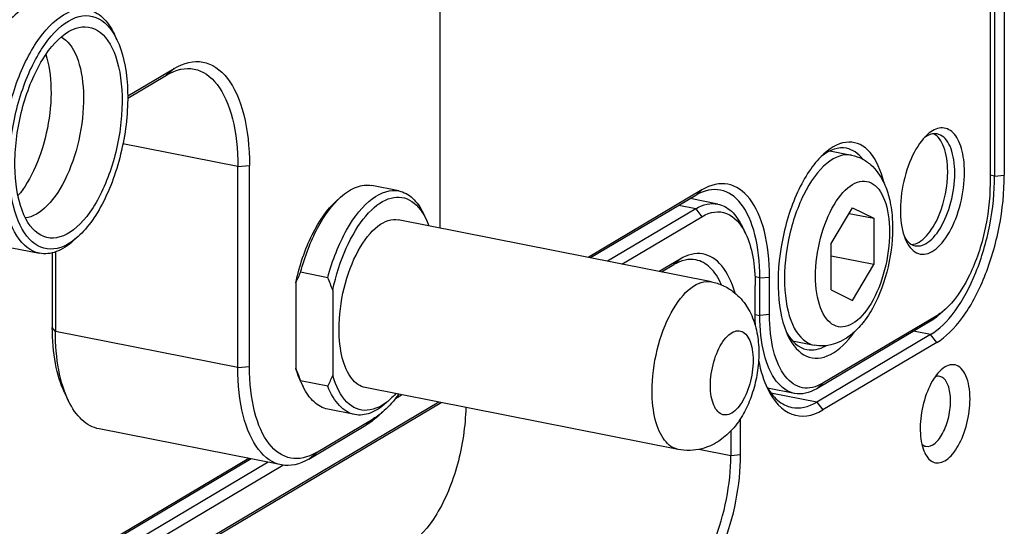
# Model space of a CAD drawing. Extents: x -401 to 590, y -380 to 320.
# Tile 31 of 54: x 487.04 to 504.33, y -15.35 to -6.46. Entities that reach past the tile are written whole.
import ezdxf

# ---------------------------------------------------------------- set-up
doc = ezdxf.new("R2010")
doc.units = 0
doc.layers.get('0').update_dxf_attribs({"linetype": 'CONTINUOUS'})
doc.layers.add('1', color=7, linetype='CONTINUOUS')

# ---------------------------------------------------------------- blocks, each defined once
blk = doc.blocks.new('E6980-24120__1', base_point=(776.55, -282.69))
at = {"color": 7, "linetype": 'CONTINUOUS'}
for p, q in [((1008.668, 52.949), (1008.668, -18.374)), ((1008.326, 52.917), (1008.326, -18.405)), ((998.601, -19.386), (997.634, -19.195)), ((997.826, -19.551), (994.719, -21.392)), ((995.233, -21.493), (998.043, -19.829)), ((999.578, -20.42), (999.463, -20.181)), ((997.273, -21.319), (996.542, -21.751)), ((996.623, -21.767), (997.056, -21.511)), ((999.918, -23.557), (999.918, -22.242)), ((1006.076, -23.967), (1002.076, -26.336)), ((1006.293, -24.244), (1002.293, -26.614)), ((987.278, -26.206), (987.49, -26.08)), ((988.799, -26.338), (951.542, -48.409)), ((951.623, -48.425), (988.88, -26.354)), ((999.398, -28.188), (999.398, -26.917)), ((999.056, -27.355), (999.056, -28.219)), ((982.8, -28.452), (949.719, -48.049)), ((950.233, -48.151), (983.316, -28.553))]:
    blk.add_line(p, q, dxfattribs=at)
at = {"color": 3, "linetype": 'CONTINUOUS'}
for p, q in [((1008.326, -18.405), (1008.168, -18.374)), ((1008.326, -18.405), (1008.668, -18.374)), ((997.826, -19.551), (997.231, -19.434)), ((997.826, -19.551), (998.043, -19.829)), ((997.273, -21.319), (997.056, -21.511)), ((1006.076, -23.967), (1005.481, -23.849)), ((1006.293, -24.244), (1006.076, -23.967)), ((1002.076, -26.336), (1000.469, -26.019)), ((1002.076, -26.336), (1002.293, -26.614)), ((999.056, -28.219), (997.934, -27.998)), ((999.398, -28.188), (999.056, -28.219))]:
    blk.add_line(p, q, dxfattribs=at)
at = {"color": 7, "linetype": 'CONTINUOUS'}
for points, knots in [([(1006.076, -23.967), (1006.372, -23.792), (1006.664, -23.509), (1007.21, -22.761), (1007.458, -22.302), (1007.876, -21.269), (1008.042, -20.705), (1008.268, -19.545), (1008.326, -18.961), (1008.326, -18.405)], [0, 0, 0, 0, 1, 1, 2, 2, 3, 3, 4, 4, 4, 4]), ([(1006.293, -24.244), (1006.604, -24.06), (1006.913, -23.761), (1007.49, -22.971), (1007.751, -22.487), (1008.192, -21.397), (1008.367, -20.801), (1008.606, -19.577), (1008.668, -18.96), (1008.668, -18.374)], [0, 0, 0, 0, 1, 1, 2, 2, 3, 3, 4, 4, 4, 4]), ([(998.043, -19.829), (998.344, -19.65), (998.64, -19.611), (999.175, -19.817), (999.405, -20.059), (999.578, -20.42)], [0, 0, 0, 0, 1, 1, 2, 2, 2, 2]), ([(998.601, -19.386), (998.774, -19.42), (998.935, -19.505), (999.227, -19.775), (999.356, -19.957), (999.463, -20.181)], [0, 0, 0, 0, 1, 1, 2, 2, 2, 2]), ([(999.578, -20.42), (999.688, -20.649), (999.773, -20.923), (999.888, -21.542), (999.918, -21.882), (999.918, -22.242)], [0, 0, 0, 0, 1, 1, 2, 2, 2, 2]), ([(999.207, -22.513), (999.095, -22.116), (998.937, -21.791), (998.545, -21.319), (998.315, -21.178), (997.812, -21.096), (997.543, -21.158), (997.273, -21.319)], [0, 0, 0, 0, 1, 1, 2, 2, 3, 3, 3, 3]), ([(998.731, -22.222), (998.622, -21.974), (998.489, -21.773), (998.184, -21.475), (998.014, -21.381), (997.831, -21.345)], [0, 0, 0, 0, 1, 1, 2, 2, 2, 2]), ([(1006.445, -25.21), (1006.299, -25.341), (1006.162, -25.537), (1005.929, -26.019), (1005.838, -26.298), (1005.724, -26.879), (1005.702, -27.171), (1005.733, -27.706), (1005.786, -27.939), (1005.871, -28.117)], [0, 0, 0, 0, 1, 1, 2, 2, 3, 3, 4, 4, 4, 4]), ([(1007.463, -26.229), (1007.463, -25.91), (1007.413, -25.627), (1007.228, -25.203), (1007.095, -25.07), (1006.785, -24.997), (1006.613, -25.058), (1006.445, -25.21)], [0, 0, 0, 0, 1, 1, 2, 2, 3, 3, 3, 3]), ([(1005.912, -27.889), (1006.014, -27.909), (1006.124, -27.872), (1006.342, -27.691), (1006.445, -27.55), (1006.62, -27.198), (1006.688, -26.991), (1006.773, -26.561), (1006.788, -26.344), (1006.761, -25.951), (1006.719, -25.782), (1006.586, -25.532), (1006.498, -25.456), (1006.397, -25.436)], [0, 0, 0, 0, 1, 1, 2, 2, 3, 3, 4, 4, 5, 5, 6, 6, 6, 6]), ([(1000.292, -25.741), (1000.411, -25.961), (1000.548, -26.139), (1000.856, -26.402), (1001.025, -26.487), (1001.204, -26.523)], [0, 0, 0, 0, 1, 1, 2, 2, 2, 2]), ([(1000.348, -25.865), (1000.567, -26.323), (1000.858, -26.629), (1001.535, -26.89), (1001.911, -26.84), (1002.293, -26.614)], [0, 0, 0, 0, 1, 1, 2, 2, 2, 2]), ([(1005.871, -28.117), (1005.956, -28.294), (1006.071, -28.41), (1006.338, -28.496), (1006.486, -28.465), (1006.782, -28.26), (1006.926, -28.09), (1007.177, -27.645), (1007.281, -27.378), (1007.425, -26.805), (1007.463, -26.508), (1007.463, -26.229)], [0, 0, 0, 0, 1, 1, 2, 2, 3, 3, 4, 4, 5, 5, 5, 5]), ([(989.745, -26.525), (989.732, -27.176), (989.631, -27.862), (989.274, -29.172), (989.023, -29.774), (988.425, -30.757), (988.089, -31.122), (987.746, -31.325)], [0, 0, 0, 0, 1, 1, 2, 2, 3, 3, 3, 3]), ([(997.056, -33.163), (997.319, -33.007), (997.579, -32.756), (998.064, -32.091), (998.285, -31.683), (998.656, -30.765), (998.803, -30.264), (999.004, -29.232), (999.056, -28.713), (999.056, -28.219)], [0, 0, 0, 0, 1, 1, 2, 2, 3, 3, 4, 4, 4, 4]), ([(997.273, -33.441), (997.552, -33.275), (997.828, -33.008), (998.344, -32.301), (998.578, -31.868), (998.972, -30.893), (999.129, -30.36), (999.343, -29.264), (999.398, -28.713), (999.398, -28.188)], [0, 0, 0, 0, 1, 1, 2, 2, 3, 3, 4, 4, 4, 4])]:
    blk.add_open_spline(points, degree=3, knots=knots, dxfattribs=at)
for points in [[(997.826, -19.551), (998.092, -19.393), (998.356, -19.337), (998.601, -19.386)], [(997.831, -21.345), (997.586, -21.297), (997.322, -21.353), (997.056, -21.511)], [(999.918, -23.557), (999.918, -23.591), (999.918, -23.625), (999.918, -23.659)], [(1000.034, -24.872), (1000.107, -25.249), (1000.213, -25.584), (1000.348, -25.865)], [(1006.397, -25.436), (1006.346, -25.426), (1006.292, -25.43), (1006.237, -25.449)], [(1001.204, -26.523), (1001.48, -26.577), (1001.777, -26.514), (1002.076, -26.336)], [(1005.769, -27.816), (1005.813, -27.854), (1005.861, -27.879), (1005.912, -27.889)]]:
    blk.add_open_spline(points, degree=3, dxfattribs=at)
blk = doc.blocks.new('E6980-64120__65', base_point=(756.783, -282.69))
blk.add_blockref('E6980-24120__1', (776.55, -282.69))
blk = doc.blocks.new('PLATE_24160__67', base_point=(864.218, -106.469))
at = {"color": 7, "linetype": 'CONTINUOUS'}
for p, q in [((1008.168, 52.652), (1008.168, -18.67)), ((998.043, -18.889), (994.043, -21.258)), ((997.826, -19.081), (994.124, -21.274)), ((1000.076, -23.293), (1000.076, -21.977)), ((1000.418, -23.261), (1000.418, -21.946)), ((1006.598, -23.077), (1006.401, -23.254)), ((1006.076, -23.497), (1002.076, -25.867)), ((1006.293, -23.305), (1002.293, -25.674)), ((1001.301, -26.032), (1000.351, -25.844)), ((982.125, -28.319), (949.043, -47.916)), ((982.206, -28.335), (949.124, -47.932))]:
    blk.add_line(p, q, dxfattribs=at)
at = {"color": 3, "linetype": 'CONTINUOUS'}
for p, q in [((997.826, -19.081), (998.043, -18.889)), ((1000.076, -21.977), (999.911, -21.944)), ((1000.076, -21.977), (1000.418, -21.946)), ((999.918, -23.261), (1000.076, -23.293)), ((1000.418, -23.261), (1000.076, -23.293)), ((1006.293, -23.305), (1006.076, -23.497)), ((1002.076, -25.867), (1002.293, -25.674))]:
    blk.add_line(p, q, dxfattribs=at)
at = {"color": 7, "linetype": 'CONTINUOUS'}
for points, knots in [([(1005.539, -20.849), (1005.7, -20.881), (1005.877, -20.822), (1006.226, -20.533), (1006.391, -20.308), (1006.671, -19.744), (1006.78, -19.414), (1006.916, -18.725), (1006.94, -18.378), (1006.896, -17.75), (1006.829, -17.479), (1006.616, -17.079), (1006.475, -16.957), (1006.313, -16.925)], [0, 0, 0, 0, 1, 1, 2, 2, 3, 3, 4, 4, 5, 5, 6, 6, 6, 6]), ([(1007.268, -18.264), (1007.268, -17.957), (1007.232, -17.675), (1007.095, -17.199), (1006.995, -17.012), (1006.746, -16.762), (1006.6, -16.703), (1006.285, -16.726), (1006.121, -16.807), (1005.96, -16.952)], [0, 0, 0, 0, 1, 1, 2, 2, 3, 3, 4, 4, 4, 4]), ([(1004.442, -18.654), (1004.338, -18.199), (1004.172, -17.831), (1003.741, -17.33), (1003.482, -17.204), (1002.918, -17.217), (1002.62, -17.357), (1002.329, -17.619)], [0, 0, 0, 0, 1, 1, 2, 2, 3, 3, 3, 3]), ([(1005.96, -16.952), (1005.772, -17.122), (1005.595, -17.373), (1005.296, -17.993), (1005.179, -18.352), (1005.032, -19.099), (1005.004, -19.475), (1005.044, -20.162), (1005.112, -20.462), (1005.222, -20.69)], [0, 0, 0, 0, 1, 1, 2, 2, 3, 3, 4, 4, 4, 4]), ([(1002.329, -17.619), (1002.008, -17.909), (1001.706, -18.34), (1001.194, -19.401), (1000.994, -20.014), (1000.742, -21.292), (1000.694, -21.935), (1000.763, -23.111), (1000.88, -23.624), (1001.067, -24.015)], [0, 0, 0, 0, 1, 1, 2, 2, 3, 3, 4, 4, 4, 4]), ([(1005.222, -20.69), (1005.331, -20.918), (1005.479, -21.067), (1005.822, -21.178), (1006.011, -21.138), (1006.392, -20.874), (1006.577, -20.655), (1006.901, -20.084), (1007.034, -19.74), (1007.219, -19.004), (1007.268, -18.622), (1007.268, -18.264)], [0, 0, 0, 0, 1, 1, 2, 2, 3, 3, 4, 4, 5, 5, 5, 5]), ([(1000.418, -21.946), (1000.418, -21.36), (1000.356, -20.815), (1000.117, -19.874), (999.942, -19.485), (999.501, -18.918), (999.24, -18.744), (998.663, -18.637), (998.354, -18.704), (998.043, -18.889)], [0, 0, 0, 0, 1, 1, 2, 2, 3, 3, 4, 4, 4, 4]), ([(1008.168, -18.67), (1008.168, -19.224), (1008.098, -19.811), (1007.832, -20.956), (1007.639, -21.498), (1007.163, -22.434), (1006.888, -22.815), (1006.598, -23.077)], [0, 0, 0, 0, 1, 1, 2, 2, 3, 3, 3, 3]), ([(1000.076, -21.977), (1000.076, -21.424), (1000.018, -20.911), (999.794, -20.021), (999.63, -19.654), (999.215, -19.115), (998.969, -18.949), (998.698, -18.895)], [0, 0, 0, 0, 1, 1, 2, 2, 3, 3, 3, 3]), ([(1001.301, -26.032), (1001.06, -25.984), (1000.841, -25.837), (1000.473, -25.358), (1000.327, -25.031), (1000.127, -24.24), (1000.076, -23.784), (1000.076, -23.293)], [0, 0, 0, 0, 1, 1, 2, 2, 3, 3, 3, 3]), ([(1002.293, -25.674), (1002.046, -25.82), (1001.802, -25.874), (1001.348, -25.789), (1001.141, -25.652), (1000.793, -25.204), (1000.654, -24.897), (1000.466, -24.154), (1000.418, -23.724), (1000.418, -23.261)], [0, 0, 0, 0, 1, 1, 2, 2, 3, 3, 4, 4, 4, 4]), ([(1001.067, -24.015), (1001.236, -24.368), (1001.458, -24.61), (1001.975, -24.837), (1002.262, -24.818), (1002.851, -24.519), (1003.145, -24.242), (1003.414, -23.86)], [0, 0, 0, 0, 1, 1, 2, 2, 3, 3, 3, 3])]:
    blk.add_open_spline(points, degree=3, knots=knots, dxfattribs=at)
for points in [[(1006.313, -16.925), (1006.17, -16.897), (1006.015, -16.94), (1005.859, -17.052)], [(1003.123, -17.429), (1002.842, -17.373), (1002.534, -17.471), (1002.23, -17.714)], [(1003.696, -17.811), (1003.531, -17.601), (1003.337, -17.471), (1003.123, -17.429)], [(998.698, -18.895), (998.422, -18.841), (998.125, -18.904), (997.826, -19.081)], [(1005.167, -20.56), (1005.268, -20.722), (1005.395, -20.821), (1005.539, -20.849)], [(1006.598, -23.077), (1006.497, -23.168), (1006.395, -23.244), (1006.293, -23.305)], [(1006.401, -23.254), (1006.294, -23.351), (1006.185, -23.432), (1006.076, -23.497)], [(1001.011, -23.889), (1001.2, -24.229), (1001.447, -24.437), (1001.729, -24.493)], [(1001.729, -24.493), (1001.942, -24.535), (1002.171, -24.489), (1002.403, -24.357)], [(1002.076, -25.867), (1001.81, -26.024), (1001.546, -26.08), (1001.301, -26.032)]]:
    blk.add_open_spline(points, degree=3, dxfattribs=at)
blk = doc.blocks.new('DOWEL_PIN_4X8_DIN6325___68', base_point=(1005.418, -20.807))
at = {"color": 7, "linetype": 'CONTINUOUS'}
blk.add_arc((1002.678, -18.246), 4, -22.3405, 0, dxfattribs=at)
for points in [[(1006.678, -18.246), (1006.678, -17.919), (1006.633, -17.625), (1006.46, -17.159), (1006.336, -16.996), (1006.186, -16.919)], [(1005.418, -20.807), (1005.586, -20.793), (1005.763, -20.689), (1006.1, -20.324), (1006.254, -20.069), (1006.378, -19.766)]]:
    blk.add_open_spline(points, degree=3, knots=[0, 0, 0, 0, 1, 1, 2, 2, 2, 2], dxfattribs=at)
blk = doc.blocks.new('PINS_INLAY__70', base_point=(866.018, -20.807))
blk.add_blockref('DOWEL_PIN_4X8_DIN6325___68', (1005.418, -20.807))
blk = doc.blocks.new('INLAY_PLATE_ASSY__72', base_point=(864.218, -106.469))
for name, p in [('PLATE_24160__67', (864.218, -106.469)), ('PINS_INLAY__70', (866.018, -20.807))]:
    blk.add_blockref(name, p)
blk = doc.blocks.new('SCR_M4X8_PAN_INB_3__75', base_point=(1000.919, -24.372))
at = {"color": 7, "linetype": 'CONTINUOUS'}
for p, q in [((1002.539, -17.517), (1003.301, -17.668)), ((1002.585, -20.771), (1003.335, -19.513)), ((1003.217, -19.711), (1004.085, -19.882)), ((1003.335, -19.513), (1004.085, -19.882)), ((1004.085, -19.882), (1004.085, -21.51)), ((1002.585, -22.398), (1002.585, -20.771)), ((1004.085, -21.51), (1002.585, -21.214)), ((1003.335, -22.768), (1004.085, -21.51)), ((1002.585, -22.398), (1003.335, -22.768)), ((1001.222, -24.189), (1001.984, -24.339))]:
    blk.add_line(p, q, dxfattribs=at)
at = {"color": 3, "linetype": 'CONTINUOUS'}
for points, knots in [([(1003.301, -17.668), (1003.026, -17.614), (1002.725, -17.714), (1002.133, -18.206), (1001.852, -18.588), (1001.377, -19.548), (1001.191, -20.108), (1000.96, -21.28), (1000.919, -21.869), (1000.993, -22.937), (1001.108, -23.398), (1001.469, -24.077), (1001.709, -24.285), (1001.984, -24.339)], [0, 0, 0, 0, 1, 1, 2, 2, 3, 3, 4, 4, 5, 5, 6, 6, 6, 6]), ([(1003.335, -23.583), (1003.564, -23.448), (1003.788, -23.203), (1004.183, -22.54), (1004.347, -22.134), (1004.575, -21.256), (1004.635, -20.799), (1004.635, -19.941), (1004.575, -19.556), (1004.347, -18.948), (1004.183, -18.737), (1003.788, -18.542), (1003.564, -18.562), (1003.107, -18.832), (1002.883, -19.078), (1002.488, -19.741), (1002.324, -20.147), (1002.095, -21.025), (1002.035, -21.482), (1002.035, -22.339), (1002.095, -22.725), (1002.324, -23.333), (1002.488, -23.544), (1002.883, -23.739), (1003.107, -23.719), (1003.335, -23.583)], [0, 0, 0, 0, 1, 1, 2, 2, 3, 3, 4, 4, 5, 5, 6, 6, 7, 7, 8, 8, 9, 9, 10, 10, 11, 11, 12, 12, 12, 12])]:
    blk.add_open_spline(points, degree=3, knots=knots, dxfattribs=at)
at = {"color": 7, "linetype": 'CONTINUOUS'}
blk.add_open_spline([(1003.301, -17.668), (1003.447, -17.697), (1003.567, -17.745), (1003.657, -17.79), (1003.768, -17.846), (1003.876, -17.919), (1003.978, -18.009), (1004.153, -18.165), (1004.314, -18.376), (1004.443, -18.655), (1004.524, -18.831), (1004.582, -19.011), (1004.623, -19.178), (1004.647, -19.272), (1004.669, -19.38), (1004.689, -19.503), (1004.707, -19.624), (1004.721, -19.748), (1004.73, -19.874), (1004.764, -20.36), (1004.727, -20.883), (1004.626, -21.395), (1004.525, -21.907), (1004.36, -22.406), (1004.144, -22.842), (1004.055, -23.022), (1003.935, -23.235), (1003.781, -23.445), (1003.669, -23.597), (1003.547, -23.738), (1003.415, -23.86), (1003.318, -23.95), (1003.204, -24.041), (1003.075, -24.12), (1002.962, -24.19), (1002.849, -24.242), (1002.74, -24.281), (1002.638, -24.316), (1002.509, -24.35), (1002.359, -24.361), (1002.21, -24.372), (1002.082, -24.359), (1001.984, -24.339)], degree=3, knots=[1.64569, 1.64569, 1.64569, 1.64569, 2.0226, 2.0226, 2.0226, 2.412133, 2.412133, 2.412133, 3.211542, 3.211542, 3.211542, 3.766128, 3.766128, 3.766128, 4.097508, 4.097508, 4.097508, 4.470684, 4.470684, 4.470684, 5.998893, 5.998893, 5.998893, 7.527103, 7.527103, 7.527103, 8.231496, 8.231496, 8.231496, 8.786081, 8.786081, 8.786081, 9.214007, 9.214007, 9.214007, 9.586548, 9.586548, 9.586548, 9.976081, 9.976081, 9.976081, 10.352991, 10.352991, 10.352991, 10.352991], dxfattribs=at)
blk = doc.blocks.new('SCREWSET_INLAY__79', base_point=(868.519, -102.802))
blk.add_blockref('SCR_M4X8_PAN_INB_3__75', (1000.919, -24.372))
blk = doc.blocks.new('INLAY_ASSY__80', base_point=(864.218, -106.469))
for name, p in [('INLAY_PLATE_ASSY__72', (864.218, -106.469)), ('SCREWSET_INLAY__79', (868.519, -102.802))]:
    blk.add_blockref(name, p)
blk = doc.blocks.new('SCR_M4X8_PAN_INB_3__83', base_point=(1000.919, -24.372))
at = {"color": 7, "linetype": 'CONTINUOUS'}
for p, q in [((1002.539, -17.517), (1003.301, -17.668)), ((1002.585, -20.771), (1003.335, -19.513)), ((1003.217, -19.711), (1004.085, -19.882)), ((1003.335, -19.513), (1004.085, -19.882)), ((1004.085, -19.882), (1004.085, -21.51)), ((1002.585, -22.398), (1002.585, -20.771)), ((1004.085, -21.51), (1002.585, -21.214)), ((1003.335, -22.768), (1004.085, -21.51)), ((1002.585, -22.398), (1003.335, -22.768)), ((1001.222, -24.189), (1001.984, -24.339))]:
    blk.add_line(p, q, dxfattribs=at)
at = {"color": 3, "linetype": 'CONTINUOUS'}
for points, knots in [([(1003.301, -17.668), (1003.026, -17.614), (1002.725, -17.714), (1002.133, -18.206), (1001.852, -18.588), (1001.377, -19.548), (1001.191, -20.108), (1000.96, -21.28), (1000.919, -21.869), (1000.993, -22.937), (1001.108, -23.398), (1001.469, -24.077), (1001.709, -24.285), (1001.984, -24.339)], [0, 0, 0, 0, 1, 1, 2, 2, 3, 3, 4, 4, 5, 5, 6, 6, 6, 6]), ([(1003.335, -23.583), (1003.564, -23.448), (1003.788, -23.203), (1004.183, -22.54), (1004.347, -22.134), (1004.575, -21.256), (1004.635, -20.799), (1004.635, -19.941), (1004.575, -19.556), (1004.347, -18.948), (1004.183, -18.737), (1003.788, -18.542), (1003.564, -18.562), (1003.107, -18.832), (1002.883, -19.078), (1002.488, -19.741), (1002.324, -20.147), (1002.095, -21.025), (1002.035, -21.482), (1002.035, -22.339), (1002.095, -22.725), (1002.324, -23.333), (1002.488, -23.544), (1002.883, -23.739), (1003.107, -23.719), (1003.335, -23.583)], [0, 0, 0, 0, 1, 1, 2, 2, 3, 3, 4, 4, 5, 5, 6, 6, 7, 7, 8, 8, 9, 9, 10, 10, 11, 11, 12, 12, 12, 12])]:
    blk.add_open_spline(points, degree=3, knots=knots, dxfattribs=at)
at = {"color": 7, "linetype": 'CONTINUOUS'}
blk.add_open_spline([(1003.301, -17.668), (1003.447, -17.697), (1003.567, -17.745), (1003.657, -17.79), (1003.768, -17.846), (1003.876, -17.919), (1003.978, -18.009), (1004.153, -18.165), (1004.314, -18.376), (1004.443, -18.655), (1004.524, -18.831), (1004.582, -19.011), (1004.623, -19.178), (1004.647, -19.272), (1004.669, -19.38), (1004.689, -19.503), (1004.707, -19.624), (1004.721, -19.748), (1004.73, -19.874), (1004.764, -20.36), (1004.727, -20.883), (1004.626, -21.395), (1004.525, -21.907), (1004.36, -22.406), (1004.144, -22.842), (1004.055, -23.022), (1003.935, -23.235), (1003.781, -23.445), (1003.669, -23.597), (1003.547, -23.738), (1003.415, -23.86), (1003.318, -23.95), (1003.204, -24.041), (1003.075, -24.12), (1002.962, -24.19), (1002.849, -24.242), (1002.74, -24.281), (1002.638, -24.316), (1002.509, -24.35), (1002.359, -24.361), (1002.21, -24.372), (1002.082, -24.359), (1001.984, -24.339)], degree=3, knots=[1.64569, 1.64569, 1.64569, 1.64569, 2.0226, 2.0226, 2.0226, 2.412133, 2.412133, 2.412133, 3.211542, 3.211542, 3.211542, 3.766128, 3.766128, 3.766128, 4.097508, 4.097508, 4.097508, 4.470684, 4.470684, 4.470684, 5.998893, 5.998893, 5.998893, 7.527103, 7.527103, 7.527103, 8.231496, 8.231496, 8.231496, 8.786081, 8.786081, 8.786081, 9.214007, 9.214007, 9.214007, 9.586548, 9.586548, 9.586548, 9.976081, 9.976081, 9.976081, 10.352991, 10.352991, 10.352991, 10.352991], dxfattribs=at)
blk = doc.blocks.new('SCREWSET_INLAY__87', base_point=(868.519, -102.802))
blk.add_blockref('SCR_M4X8_PAN_INB_3__83', (1000.919, -24.372))
blk = doc.blocks.new('CON_PLATE__88', base_point=(930.217, -55.263))
at = {"color": 7, "linetype": 'CONTINUOUS'}
for p, q in [((988.845, -20.232), (988.845, 7.77)), ((977.866, -15.589), (979.495, -14.624)), ((977.866, -15.666), (979.235, -14.855)), ((981.735, -25.12), (981.735, -18.072)), ((982.145, -25.082), (982.145, -18.035)), ((975.217, -21.099), (975.217, -23.714)), ((975.326, -21.067), (975.326, -23.854)), ((975.643, -25.998), (975.78, -26.284)), ((986.877, -26.637), (986.642, -26.849)), ((984.495, -28.107), (986.495, -26.922)), ((983.266, -28.544), (976.858, -27.279)), ((984.235, -28.337), (986.235, -27.153))]:
    blk.add_line(p, q, dxfattribs=at)
at = {"color": 3, "linetype": 'CONTINUOUS'}
for p, q in [((979.495, -14.624), (979.235, -14.855)), ((981.735, -18.072), (977.698, -17.275)), ((981.735, -18.072), (982.145, -18.035)), ((975.326, -23.854), (975.217, -23.714)), ((981.735, -25.12), (975.326, -23.854)), ((981.735, -25.12), (982.145, -25.082)), ((986.235, -27.153), (986.495, -26.922)), ((984.235, -28.337), (984.495, -28.107))]:
    blk.add_line(p, q, dxfattribs=at)
at = {"color": 7, "linetype": 'CONTINUOUS'}
for points, knots in [([(965.08, -21.989), (962.492, -23.595), (959.916, -24.391), (954.993, -24.296), (952.681, -23.407), (948.543, -20.015), (946.744, -17.536), (943.835, -11.213), (942.744, -7.412), (941.377, 1.162), (941.111, 5.876), (941.435, 15.777), (942.022, 20.897), (944, 31.059), (945.378, 36.032), (948.798, 45.361), (950.818, 49.652), (955.312, 57.142), (957.756, 60.29), (962.84, 65.135), (965.445, 66.799), (970.571, 68.478), (973.056, 68.48), (977.672, 66.811), (979.771, 65.151), (981.575, 62.732)], [0, 0, 0, 0, 1, 1, 2, 2, 3, 3, 4, 4, 5, 5, 6, 6, 7, 7, 8, 8, 9, 9, 10, 10, 11, 11, 12, 12, 12, 12]), ([(979.495, -14.624), (979.843, -14.418), (980.187, -14.343), (980.831, -14.462), (981.123, -14.656), (981.615, -15.29), (981.81, -15.723), (982.076, -16.774), (982.145, -17.381), (982.145, -18.035)], [0, 0, 0, 0, 1, 1, 2, 2, 3, 3, 4, 4, 4, 4]), ([(980.204, -14.648), (980.505, -14.707), (980.779, -14.892), (981.239, -15.491), (981.422, -15.899), (981.671, -16.888), (981.735, -17.458), (981.735, -18.072)], [0, 0, 0, 0, 1, 1, 2, 2, 3, 3, 3, 3]), ([(975.643, -25.998), (975.505, -25.71), (975.398, -25.367), (975.253, -24.592), (975.217, -24.165), (975.217, -23.714)], [0, 0, 0, 0, 1, 1, 2, 2, 2, 2]), ([(975.78, -26.284), (975.633, -25.978), (975.519, -25.613), (975.366, -24.788), (975.326, -24.334), (975.326, -23.854)], [0, 0, 0, 0, 1, 1, 2, 2, 2, 2]), ([(983.266, -28.544), (982.965, -28.485), (982.692, -28.3), (982.231, -27.701), (982.048, -27.293), (981.799, -26.305), (981.735, -25.734), (981.735, -25.12)], [0, 0, 0, 0, 1, 1, 2, 2, 3, 3, 3, 3]), ([(984.495, -28.107), (984.186, -28.29), (983.881, -28.356), (983.31, -28.25), (983.051, -28.078), (982.615, -27.517), (982.442, -27.132), (982.206, -26.201), (982.145, -25.662), (982.145, -25.082)], [0, 0, 0, 0, 1, 1, 2, 2, 3, 3, 4, 4, 4, 4]), ([(976.858, -27.279), (976.642, -27.236), (976.44, -27.129), (976.075, -26.793), (975.914, -26.565), (975.78, -26.284)], [0, 0, 0, 0, 1, 1, 2, 2, 2, 2])]:
    blk.add_open_spline(points, degree=3, knots=knots, dxfattribs=at)
for points in [[(979.235, -14.855), (979.568, -14.658), (979.897, -14.587), (980.204, -14.648)], [(987.389, -26.06), (987.225, -26.285), (987.053, -26.478), (986.877, -26.637)], [(986.877, -26.637), (986.751, -26.751), (986.623, -26.846), (986.495, -26.922)], [(986.642, -26.849), (986.507, -26.97), (986.371, -27.072), (986.235, -27.153)], [(984.235, -28.337), (983.902, -28.534), (983.573, -28.605), (983.266, -28.544)]]:
    blk.add_open_spline(points, degree=3, dxfattribs=at)
blk = doc.blocks.new('GUIDE_PIN_3__89', base_point=(983.77, -28.039))
at = {"color": 7, "linetype": 'CONTINUOUS'}
for p, q in [((987.396, -18.926), (986.443, -18.738)), ((985.186, -19.288), (985.343, -19.146)), ((998.374, -22.113), (987.375, -19.941)), ((988.349, -19.913), (988.258, -19.722)), ((984.896, -21.97), (983.943, -21.782)), ((983.77, -22.153), (983.77, -25.147)), ((985.069, -22.41), (985.069, -25.403)), ((983.939, -25.6), (984.031, -25.791)), ((984.896, -25.774), (983.943, -25.586)), ((997.211, -28), (986.213, -25.828)), ((987.103, -26.225), (986.946, -26.366)), ((985.846, -26.775), (984.893, -26.586))]:
    blk.add_line(p, q, dxfattribs=at)
for points, knots in [([(984.896, -21.97), (985.058, -21.353), (985.285, -20.78), (985.829, -19.815), (986.138, -19.439), (986.778, -18.962), (987.1, -18.868), (987.396, -18.926)], [0, 0, 0, 0, 1, 1, 2, 2, 3, 3, 3, 3]), ([(985.343, -19.146), (985.528, -18.979), (985.716, -18.86), (986.088, -18.722), (986.27, -18.704), (986.443, -18.738)], [0, 0, 0, 0, 1, 1, 2, 2, 2, 2]), ([(987.396, -18.926), (987.568, -18.96), (987.73, -19.046), (988.022, -19.315), (988.15, -19.497), (988.258, -19.722)], [0, 0, 0, 0, 1, 1, 2, 2, 2, 2]), ([(983.77, -22.153), (983.9, -21.547), (984.097, -20.968), (984.591, -19.97), (984.88, -19.564), (985.186, -19.288)], [0, 0, 0, 0, 1, 1, 2, 2, 2, 2]), ([(983.943, -21.782), (984.092, -21.218), (984.294, -20.69), (984.778, -19.779), (985.053, -19.407), (985.343, -19.146)], [0, 0, 0, 0, 1, 1, 2, 2, 2, 2]), ([(985.069, -22.41), (985.181, -21.888), (985.342, -21.387), (985.744, -20.489), (985.979, -20.103), (986.489, -19.506), (986.757, -19.301), (987.286, -19.108), (987.541, -19.121), (987.999, -19.365), (988.196, -19.593), (988.349, -19.913)], [0, 0, 0, 0, 1, 1, 2, 2, 3, 3, 4, 4, 5, 5, 5, 5]), ([(985.294, -23.773), (985.294, -23.308), (985.355, -22.814), (985.589, -21.857), (985.758, -21.408), (986.17, -20.649), (986.406, -20.351), (986.899, -19.972), (987.147, -19.896), (987.375, -19.941)], [0, 0, 0, 0, 1, 1, 2, 2, 3, 3, 4, 4, 4, 4]), ([(983.943, -21.782), (983.911, -21.844), (983.881, -21.905), (983.853, -21.965), (983.824, -22.028), (983.796, -22.091), (983.77, -22.153)], [1.0386637, 1.0386637, 1.0386637, 1.0386637, 1.242819, 1.242819, 1.242819, 1.4482599, 1.4482599, 1.4482599, 1.4482599]), ([(985.069, -22.41), (985.043, -22.337), (985.015, -22.264), (984.986, -22.189), (984.957, -22.117), (984.927, -22.044), (984.896, -21.97)], [1.5682411, 1.5682411, 1.5682411, 1.5682411, 1.80411, 1.80411, 1.80411, 2.0406738, 2.0406738, 2.0406738, 2.0406738]), ([(998.374, -22.113), (998.51, -22.14), (998.644, -22.183), (998.772, -22.24), (998.919, -22.307), (999.038, -22.383), (999.128, -22.451), (999.291, -22.573), (999.442, -22.727), (999.573, -22.914), (999.672, -23.056), (999.773, -23.237), (999.856, -23.465), (999.942, -23.702), (999.99, -23.939), (1000.015, -24.15), (1000.044, -24.39), (1000.046, -24.61), (1000.039, -24.788), (1000.029, -25.02), (1000.001, -25.254), (999.955, -25.483), (999.91, -25.713), (999.847, -25.94), (999.768, -26.158), (999.726, -26.274), (999.683, -26.376), (999.644, -26.463), (999.596, -26.568), (999.548, -26.66), (999.504, -26.74), (999.4, -26.926), (999.266, -27.126), (999.096, -27.313), (998.945, -27.478), (998.787, -27.61), (998.624, -27.715), (998.531, -27.775), (998.435, -27.826), (998.34, -27.868), (998.254, -27.906), (998.153, -27.944), (998.038, -27.974), (997.902, -28.009), (997.764, -28.029), (997.628, -28.033), (997.463, -28.039), (997.322, -28.021), (997.211, -28)], [-1.495904, -1.495904, -1.495904, -1.495904, -1.077302, -1.077302, -1.077302, -0.662455, -0.662455, -0.662455, -0.019004, -0.019004, -0.019004, 0.601554, 0.601554, 0.601554, 1.306347, 1.306347, 1.306347, 1.945731, 1.945731, 1.945731, 2.646421, 2.646421, 2.646421, 3.347112, 3.347112, 3.347112, 3.676818, 3.676818, 3.676818, 3.986626, 3.986626, 3.986626, 4.691419, 4.691419, 4.691419, 5.311976, 5.311976, 5.311976, 5.635587, 5.635587, 5.635587, 5.955938, 5.955938, 5.955938, 6.370785, 6.370785, 6.370785, 6.789386, 6.789386, 6.789386, 6.789386]), ([(986.213, -25.828), (986.032, -25.792), (985.868, -25.681), (985.591, -25.322), (985.482, -25.077), (985.332, -24.484), (985.294, -24.142), (985.294, -23.773)], [0, 0, 0, 0, 1, 1, 2, 2, 3, 3, 3, 3]), ([(983.77, -25.147), (983.796, -25.219), (983.824, -25.293), (983.853, -25.367), (983.881, -25.439), (983.911, -25.512), (983.943, -25.586)], [1.4993696, 1.4993696, 1.4993696, 1.4993696, 1.7352372, 1.7352372, 1.7352372, 1.9718023, 1.9718023, 1.9718023, 1.9718023]), ([(984.896, -25.774), (984.927, -25.713), (984.957, -25.652), (984.986, -25.591), (985.015, -25.528), (985.043, -25.465), (985.069, -25.403)], [1.0918161, 1.0918161, 1.0918161, 1.0918161, 1.2959702, 1.2959702, 1.2959702, 1.5014122, 1.5014122, 1.5014122, 1.5014122]), ([(987.103, -26.225), (986.831, -26.47), (986.552, -26.607), (986.02, -26.645), (985.774, -26.546), (985.353, -26.123), (985.185, -25.806), (985.069, -25.403)], [0, 0, 0, 0, 1, 1, 2, 2, 3, 3, 3, 3]), ([(984.893, -26.586), (984.72, -26.552), (984.559, -26.467), (984.267, -26.197), (984.138, -26.015), (984.031, -25.791)], [0, 0, 0, 0, 1, 1, 2, 2, 2, 2]), ([(985.846, -26.775), (985.648, -26.735), (985.465, -26.629), (985.142, -26.289), (985.004, -26.058), (984.896, -25.774)], [0, 0, 0, 0, 1, 1, 2, 2, 2, 2]), ([(986.946, -26.366), (986.761, -26.533), (986.573, -26.653), (986.201, -26.791), (986.019, -26.809), (985.846, -26.775)], [0, 0, 0, 0, 1, 1, 2, 2, 2, 2])]:
    blk.add_open_spline(points, degree=3, knots=knots, dxfattribs=at)
for points in [[(988.349, -19.913), (988.386, -19.988), (988.419, -20.069), (988.45, -20.154)], [(983.939, -25.6), (983.874, -25.464), (983.817, -25.312), (983.77, -25.147)], [(984.031, -25.791), (984, -25.726), (983.97, -25.658), (983.943, -25.586)], [(987.288, -26.04), (987.227, -26.107), (987.165, -26.169), (987.103, -26.225)]]:
    blk.add_open_spline(points, degree=3, dxfattribs=at)
at = {"color": 3, "linetype": 'CONTINUOUS'}
for points, knots in [([(996.292, -25.945), (996.292, -25.48), (996.354, -24.986), (996.587, -24.028), (996.756, -23.579), (997.168, -22.821), (997.405, -22.523), (997.897, -22.144), (998.146, -22.068), (998.374, -22.113)], [0, 0, 0, 0, 1, 1, 2, 2, 3, 3, 4, 4, 4, 4]), ([(998.341, -25.757), (998.341, -26.027), (998.383, -26.267), (998.538, -26.63), (998.649, -26.745), (998.911, -26.814), (999.056, -26.768), (999.341, -26.522), (999.474, -26.329), (999.691, -25.846), (999.771, -25.567), (999.852, -25), (999.852, -24.725), (999.771, -24.254), (999.691, -24.069), (999.474, -23.844), (999.341, -23.809), (999.056, -23.9), (998.911, -24.026), (998.649, -24.405), (998.538, -24.651), (998.383, -25.198), (998.341, -25.487), (998.341, -25.757)], [0, 0, 0, 0, 1, 1, 2, 2, 3, 3, 4, 4, 5, 5, 6, 6, 7, 7, 8, 8, 9, 9, 10, 10, 11, 11, 11, 11]), ([(997.211, -28), (997.03, -27.964), (996.866, -27.853), (996.59, -27.494), (996.48, -27.249), (996.331, -26.656), (996.292, -26.314), (996.292, -25.945)], [0, 0, 0, 0, 1, 1, 2, 2, 3, 3, 3, 3])]:
    blk.add_open_spline(points, degree=3, knots=knots, dxfattribs=at)
blk = doc.blocks.new('CON_MALE_OUT_7__92', base_point=(962.105, -21.488))
at = {"color": 7, "linetype": 'CONTINUOUS'}
for p, q in [((966.237, -7.951), (967.622, -8.225)), ((964.182, -8.797), (964.339, -8.655)), ((968.136, -9.36), (964.782, -11.347)), ((968.136, -9.36), (970.821, -9.89)), ((967.826, -11.801), (970.808, -10.034)), ((971.691, -11.056), (971.6, -10.866)), ((964.782, -11.347), (967.467, -11.877)), ((970.162, -11.315), (974.682, -12.208)), ((975.115, -12.293), (976.458, -12.558)), ((973.72, -12.915), (973.916, -12.738)), ((977.489, -13.616), (977.398, -13.426)), ((968.472, -19.87), (972.993, -20.762)), ((972.372, -19.742), (972.486, -19.981)), ((969.609, -20.094), (967.826, -21.15)), ((976.124, -20.526), (975.967, -20.668)), ((966.68, -21.071), (967.467, -21.227)), ((973.426, -20.848), (974.768, -21.113))]:
    blk.add_line(p, q, dxfattribs=at)
for points in [[(964.9, -8.236), (965.359, -7.964), (965.814, -7.867), (966.237, -7.951)], [(964.339, -8.655), (964.524, -8.488), (964.712, -8.348), (964.9, -8.236)], [(966.286, -8.51), (966.745, -8.238), (967.199, -8.141), (967.622, -8.225)], [(968.703, -9.024), (968.837, -9.172), (968.962, -9.346), (969.075, -9.545)], [(970.821, -9.89), (971.125, -10.095), (971.389, -10.426), (971.6, -10.866)], [(970.808, -10.034), (971.157, -10.221), (971.458, -10.569), (971.691, -11.056)], [(971.691, -11.056), (971.779, -11.24), (971.857, -11.443), (971.925, -11.663)], [(964.11, -12.911), (964.301, -12.347), (964.528, -11.819), (964.782, -11.347)], [(969.317, -11.495), (969.607, -11.323), (969.894, -11.262), (970.162, -11.315)], [(966.794, -13.445), (966.985, -12.88), (967.212, -12.351), (967.467, -11.877)], [(967.043, -13.558), (967.26, -12.912), (967.526, -12.317), (967.826, -11.801)], [(974.894, -12.275), (974.825, -12.245), (974.754, -12.222), (974.682, -12.208)], [(975.613, -12.739), (975.903, -12.567), (976.19, -12.505), (976.458, -12.558)], [(975.786, -13.331), (975.907, -13.259), (976.027, -13.21), (976.146, -13.183)], [(968.472, -19.87), (968.157, -19.808), (967.877, -19.588), (967.656, -19.229)], [(967.467, -21.227), (967.279, -21.1), (967.106, -20.925), (966.951, -20.705)], [(967.826, -21.15), (967.558, -21.007), (967.317, -20.768), (967.114, -20.441)], [(966.805, -21.096), (966.628, -21.252), (966.448, -21.383), (966.269, -21.488)], [(966.794, -21.094), (966.673, -21.188), (966.551, -21.271), (966.43, -21.341)], [(972.993, -20.762), (973.065, -20.777), (973.139, -20.783), (973.214, -20.78)]]:
    blk.add_open_spline(points, degree=3, dxfattribs=at)
for points, knots in [([(967.622, -8.225), (967.914, -8.282), (968.187, -8.425), (968.682, -8.872), (968.901, -9.174), (969.086, -9.547)], [0, 0, 0, 0, 1, 1, 2, 2, 2, 2]), ([(963.508, -12.792), (963.722, -12.122), (963.979, -11.492), (964.562, -10.358), (964.885, -9.86), (965.569, -9.04), (965.926, -8.723), (966.286, -8.51)], [0, 0, 0, 0, 1, 1, 2, 2, 3, 3, 3, 3]), ([(963.777, -12.845), (964.056, -11.979), (964.409, -11.186), (965.221, -9.846), (965.67, -9.314), (966.597, -8.595), (967.065, -8.415), (967.95, -8.439), (968.357, -8.642), (968.703, -9.024)], [0, 0, 0, 0, 1, 1, 2, 2, 3, 3, 4, 4, 4, 4]), ([(964.182, -8.797), (963.776, -9.163), (963.385, -9.66), (962.675, -10.865), (962.362, -11.562), (962.105, -12.319)], [0, 0, 0, 0, 1, 1, 2, 2, 2, 2]), ([(962.147, -12.443), (962.412, -11.628), (962.74, -10.877), (963.491, -9.579), (963.906, -9.046), (964.339, -8.655)], [0, 0, 0, 0, 1, 1, 2, 2, 2, 2]), ([(970.808, -10.034), (970.811, -10.011), (970.814, -9.986), (970.816, -9.962), (970.818, -9.938), (970.82, -9.914), (970.821, -9.89)], [2.3377258, 2.3377258, 2.3377258, 2.3377258, 2.410458, 2.410458, 2.410458, 2.4829084, 2.4829084, 2.4829084, 2.4829084]), ([(967.577, -14.155), (967.78, -13.528), (968.043, -12.962), (968.647, -12.039), (968.98, -11.695), (969.317, -11.495)], [0, 0, 0, 0, 1, 1, 2, 2, 2, 2]), ([(967.467, -11.877), (967.528, -11.864), (967.588, -11.852), (967.647, -11.839), (967.708, -11.826), (967.768, -11.813), (967.826, -11.801)], [1.9818255, 1.9818255, 1.9818255, 1.9818255, 2.1663957, 2.1663957, 2.1663957, 2.3492598, 2.3492598, 2.3492598, 2.3492598]), ([(974.682, -12.208), (974.38, -12.148), (974.054, -12.234), (973.399, -12.684), (973.08, -13.043), (972.505, -13.973), (972.257, -14.533), (971.875, -15.76), (971.747, -16.41), (971.634, -17.69), (971.651, -18.302), (971.829, -19.381), (971.988, -19.834), (972.422, -20.499), (972.691, -20.703), (972.993, -20.762)], [0, 0, 0, 0, 1, 1, 2, 2, 3, 3, 4, 4, 5, 5, 6, 6, 7, 7, 7, 7]), ([(975.115, -12.293), (974.927, -12.256), (974.728, -12.275), (974.323, -12.426), (974.117, -12.556), (973.916, -12.738)], [0, 0, 0, 0, 1, 1, 2, 2, 2, 2]), ([(973.916, -12.738), (973.625, -13), (973.348, -13.365), (972.851, -14.253), (972.637, -14.769), (972.305, -15.879), (972.19, -16.463), (972.075, -17.616), (972.077, -18.174), (972.198, -19.185), (972.317, -19.628), (972.486, -19.981)], [0, 0, 0, 0, 1, 1, 2, 2, 3, 3, 4, 4, 5, 5, 5, 5]), ([(974.768, -21.113), (974.461, -21.052), (974.187, -20.842), (973.749, -20.155), (973.59, -19.687), (973.42, -18.575), (973.41, -17.946), (973.542, -16.638), (973.682, -15.977), (974.089, -14.741), (974.351, -14.184), (974.95, -13.275), (975.279, -12.936), (975.613, -12.739)], [0, 0, 0, 0, 1, 1, 2, 2, 3, 3, 4, 4, 5, 5, 6, 6, 6, 6]), ([(975.786, -12.961), (976.12, -12.763), (976.449, -12.719), (977.042, -12.947), (977.297, -13.216), (977.489, -13.616)], [0, 0, 0, 0, 1, 1, 2, 2, 2, 2]), ([(976.458, -12.558), (976.646, -12.595), (976.822, -12.689), (977.14, -12.982), (977.28, -13.181), (977.398, -13.426)], [0, 0, 0, 0, 1, 1, 2, 2, 2, 2]), ([(972.372, -19.742), (972.172, -19.326), (972.048, -18.778), (971.974, -17.523), (972.025, -16.836), (972.294, -15.472), (972.508, -14.817), (973.054, -13.684), (973.377, -13.225), (973.72, -12.915)], [0, 0, 0, 0, 1, 1, 2, 2, 3, 3, 4, 4, 4, 4]), ([(976.124, -20.526), (975.8, -20.819), (975.467, -20.971), (974.841, -20.966), (974.556, -20.81), (974.088, -20.217), (973.913, -19.788), (973.707, -18.735), (973.68, -18.127), (973.781, -16.846), (973.908, -16.191), (974.294, -14.961), (974.547, -14.403), (975.133, -13.494), (975.457, -13.156), (975.786, -12.961)], [0, 0, 0, 0, 1, 1, 2, 2, 3, 3, 4, 4, 5, 5, 6, 6, 7, 7, 7, 7]), ([(976.146, -13.183), (976.46, -13.111), (976.754, -13.201), (977.244, -13.686), (977.432, -14.073), (977.66, -15.064), (977.696, -15.651), (977.604, -16.897), (977.478, -17.536), (977.089, -18.723), (976.833, -19.252), (976.246, -20.082), (975.924, -20.369), (975.287, -20.631), (974.981, -20.602), (974.717, -20.417)], [0, 0, 0, 0, 1, 1, 2, 2, 3, 3, 4, 4, 5, 5, 6, 6, 7, 7, 7, 7]), ([(974.717, -20.417), (974.453, -20.231), (974.24, -19.895), (973.956, -18.984), (973.89, -18.425), (973.92, -17.204), (974.017, -16.562), (974.355, -15.339), (974.591, -14.778), (975.151, -13.861), (975.466, -13.52), (975.786, -13.331)], [0, 0, 0, 0, 1, 1, 2, 2, 3, 3, 4, 4, 5, 5, 5, 5]), ([(975.528, -13.517), (975.75, -13.639), (975.937, -13.878), (976.209, -14.55), (976.29, -14.973), (976.33, -15.924), (976.288, -16.439), (976.086, -17.459), (975.93, -17.951), (975.532, -18.816), (975.296, -19.176), (974.788, -19.694), (974.525, -19.844), (974.273, -19.873)], [0, 0, 0, 0, 1, 1, 2, 2, 3, 3, 4, 4, 5, 5, 6, 6, 6, 6]), ([(977.489, -13.616), (977.691, -14.038), (977.817, -14.592), (977.892, -15.863), (977.84, -16.558), (977.567, -17.939), (977.351, -18.602), (976.799, -19.748), (976.472, -20.213), (976.124, -20.526)], [0, 0, 0, 0, 1, 1, 2, 2, 3, 3, 4, 4, 4, 4]), ([(974.986, -14.14), (975.097, -14.476), (975.16, -14.881), (975.181, -15.774), (975.137, -16.25), (974.951, -17.196), (974.809, -17.653), (974.451, -18.472), (974.239, -18.823), (974.008, -19.09)], [0, 0, 0, 0, 1, 1, 2, 2, 3, 3, 4, 4, 4, 4]), ([(972.486, -19.981), (972.603, -20.225), (972.743, -20.424), (973.061, -20.717), (973.238, -20.811), (973.426, -20.848)], [0, 0, 0, 0, 1, 1, 2, 2, 2, 2]), ([(975.967, -20.668), (975.766, -20.85), (975.561, -20.98), (975.155, -21.131), (974.957, -21.15), (974.768, -21.113)], [0, 0, 0, 0, 1, 1, 2, 2, 2, 2]), ([(967.826, -21.15), (967.768, -21.163), (967.708, -21.176), (967.647, -21.189), (967.588, -21.202), (967.528, -21.214), (967.467, -21.227)], [2.3377258, 2.3377258, 2.3377258, 2.3377258, 2.52059, 2.52059, 2.52059, 2.7051601, 2.7051601, 2.7051601, 2.7051601])]:
    blk.add_open_spline(points, degree=3, knots=knots, dxfattribs=at)
blk = doc.blocks.new('CON_MALE_SET_OUT__97', base_point=(941.851, -22.688))
blk.add_blockref('CON_MALE_OUT_7__92', (962.105, -21.488))
blk = doc.blocks.new('COMMON_PARTS__100', base_point=(910.516, -55.263))
for name, p in [('CON_PLATE__88', (930.217, -55.263)), ('CON_MALE_SET_OUT__97', (941.851, -22.688)), ('GUIDE_PIN_3__89', (983.77, -28.039))]:
    blk.add_blockref(name, p)
blk = doc.blocks.new('DOWEL_PIN_4X8_DIN6325__106', base_point=(1005.418, -20.807))
at = {"color": 7, "linetype": 'CONTINUOUS'}
blk.add_arc((1002.678, -18.246), 4, -22.3405, 0, dxfattribs=at)
for points in [[(1006.678, -18.246), (1006.678, -17.919), (1006.633, -17.625), (1006.46, -17.159), (1006.336, -16.996), (1006.186, -16.919)], [(1005.418, -20.807), (1005.586, -20.793), (1005.763, -20.689), (1006.1, -20.324), (1006.254, -20.069), (1006.378, -19.766)]]:
    blk.add_open_spline(points, degree=3, knots=[0, 0, 0, 0, 1, 1, 2, 2, 2, 2], dxfattribs=at)
blk = doc.blocks.new('PINS_INLAY__108', base_point=(866.018, -20.807))
blk.add_blockref('DOWEL_PIN_4X8_DIN6325__106', (1005.418, -20.807))
blk = doc.blocks.new('HANDLER_SOLUTION__109', base_point=(756.783, -282.69))
for name, p in [('E6980-64120__65', (756.783, -282.69)), ('INLAY_ASSY__80', (864.218, -106.469)), ('SCREWSET_INLAY__87', (868.519, -102.802)), ('COMMON_PARTS__100', (910.516, -55.263)), ('PINS_INLAY__108', (866.018, -20.807))]:
    blk.add_blockref(name, p)
blk = doc.blocks.new('GEN1', base_point=(950.022, 24.866))
blk.add_blockref('HANDLER_SOLUTION__109', (756.783, -282.69))
blk = doc.blocks.new('1', base_point=(-317.475, 450.727))
at = {"xscale": 0.5, "yscale": 0.5, "zscale": 0.5}
blk.add_blockref('GEN1', (475.011, 12.433), dxfattribs=at)

msp = doc.modelspace()

# ---------------------------------------------------------------- block references
at = {"layer": '1'}
msp.add_blockref('1', (-317.475, 450.727), dxfattribs=at)

doc.saveas('drawing.dxf')
